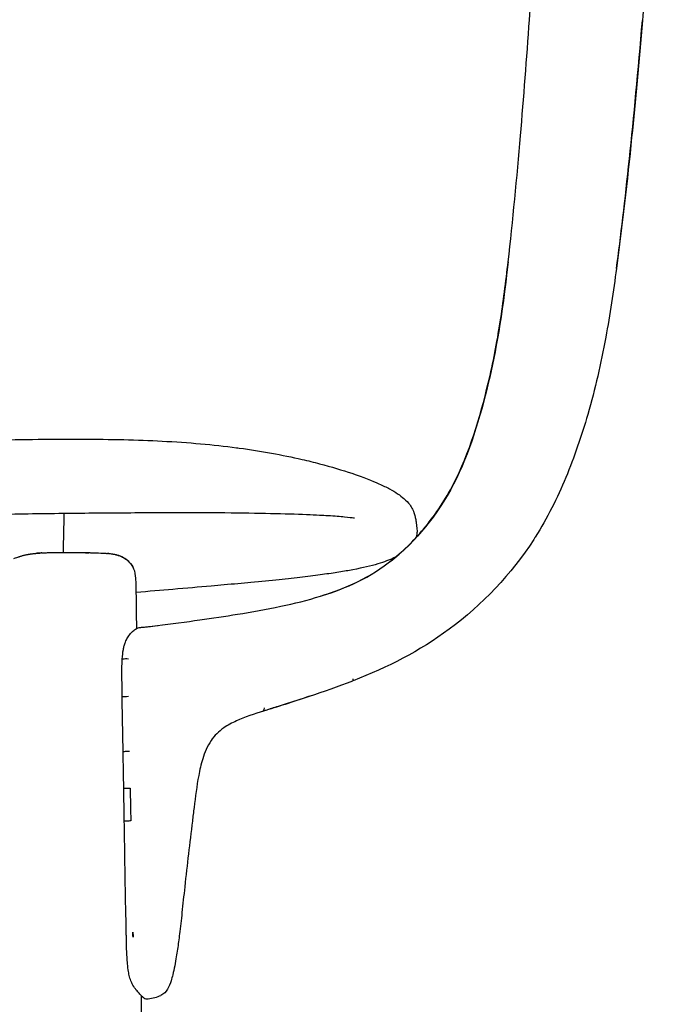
# Model space of a CAD drawing. Header units: millimetres. Extents: x -51070 to 51015663, y -411665 to 5486839.
# Tile 14 of 31: x 51014812 to 51014915, y 5485137 to 5485293. Entities that reach past the tile are written whole.
import ezdxf

# ---------------------------------------------------------------- set-up
doc = ezdxf.new("R2010")
doc.units = ezdxf.units.MM
doc.layers.add('08-01-2026-braccioli-080126', color=7, linetype='Continuous', true_color=0x000000)

msp = doc.modelspace()

# ---------------------------------------------------------------- linework, layer by layer
at = {"layer": '08-01-2026-braccioli-080126', "color": 7}
for points, knots in [([(51014892.88, 5485293.03), (51014893.44, 5485301.33), (51014893.93, 5485309.95), (51014894.79, 5485326.85), (51014895.18, 5485335.73), (51014895.5, 5485344.34)], [0, 0, 0, 0, 25.230645, 25.230645, 51.38675, 51.38675, 51.38675, 51.38675]), ([(51014892.88, 5485293.03), (51014893.44, 5485301.33), (51014893.93, 5485309.95), (51014894.79, 5485326.85), (51014895.18, 5485335.73), (51014895.5, 5485344.34)], [0, 0, 0, 0, 25.230645, 25.230645, 51.38675, 51.38675, 51.38675, 51.38675]), ([(51014914.86, 5485344.43), (51014914.13, 5485335.87), (51014913.45, 5485326.89), (51014912.42, 5485313.52), (51014912.09, 5485309.19), (51014911.42, 5485300.75), (51014911.09, 5485296.61), (51014910.78, 5485292.92)], [0, 0, 0, 0, 23.18665, 23.18665, 36.199964, 36.199964, 51.669681, 51.669681, 51.669681, 51.669681]), ([(51014914.86, 5485344.43), (51014914.13, 5485335.87), (51014913.45, 5485326.89), (51014912.42, 5485313.52), (51014912.09, 5485309.19), (51014911.42, 5485300.75), (51014911.09, 5485296.61), (51014910.78, 5485292.92)], [0, 0, 0, 0, 23.18665, 23.18665, 36.199964, 36.199964, 51.669681, 51.669681, 51.669681, 51.669681]), ([(51014889.52, 5485254.69), (51014890.25, 5485261.07), (51014890.93, 5485268.19), (51014891.99, 5485280.71), (51014892.46, 5485286.92), (51014892.88, 5485293.03)], [0, 0, 0, 0, 19.754069, 19.754069, 38.490735, 38.490735, 38.490735, 38.490735]), ([(51014889.52, 5485254.69), (51014890.25, 5485261.07), (51014890.93, 5485268.19), (51014891.99, 5485280.71), (51014892.46, 5485286.92), (51014892.88, 5485293.03)], [0, 0, 0, 0, 19.754069, 19.754069, 38.490735, 38.490735, 38.490735, 38.490735]), ([(51014910.78, 5485292.92), (51014910.22, 5485286.36), (51014909.65, 5485280.18), (51014908.38, 5485267.66), (51014907.56, 5485260.31), (51014906.66, 5485253.65)], [0, 0, 0, 0, 18.326015, 18.326015, 39.48796, 39.48796, 39.48796, 39.48796]), ([(51014910.78, 5485292.92), (51014910.22, 5485286.36), (51014909.65, 5485280.18), (51014908.38, 5485267.66), (51014907.56, 5485260.31), (51014906.66, 5485253.65)], [0, 0, 0, 0, 18.326015, 18.326015, 39.48796, 39.48796, 39.48796, 39.48796]), ([(51014886.36, 5485235.46), (51014887.17, 5485238.84), (51014887.74, 5485241.78), (51014888.75, 5485248.28), (51014889.16, 5485251.57), (51014889.52, 5485254.69)], [0, 0, 0, 0, 10.240057, 10.240057, 19.508619, 19.508619, 19.508619, 19.508619]), ([(51014886.36, 5485235.46), (51014887.17, 5485238.84), (51014887.74, 5485241.78), (51014888.75, 5485248.28), (51014889.16, 5485251.57), (51014889.52, 5485254.69)], [0, 0, 0, 0, 10.240057, 10.240057, 19.508619, 19.508619, 19.508619, 19.508619]), ([(51014906.66, 5485253.65), (51014906.18, 5485250.04), (51014905.62, 5485246.32), (51014904.2, 5485238.54), (51014903.31, 5485234.65), (51014902.11, 5485230.52)], [0, 0, 0, 0, 10.835308, 10.835308, 23.609409, 23.609409, 23.609409, 23.609409]), ([(51014906.66, 5485253.65), (51014906.18, 5485250.04), (51014905.62, 5485246.32), (51014904.2, 5485238.54), (51014903.31, 5485234.65), (51014902.11, 5485230.52)], [0, 0, 0, 0, 10.835308, 10.835308, 23.609409, 23.609409, 23.609409, 23.609409]), ([(51014902.11, 5485230.52), (51014901.13, 5485227.14), (51014899.99, 5485223.78), (51014897.29, 5485217.28), (51014895.7, 5485214.09), (51014893.82, 5485211.11)], [0, 0, 0, 0, 10.595712, 10.595712, 21.19247, 21.19247, 21.19247, 21.19247]), ([(51014902.11, 5485230.52), (51014901.13, 5485227.14), (51014899.99, 5485223.78), (51014897.29, 5485217.28), (51014895.7, 5485214.09), (51014893.82, 5485211.11)], [0, 0, 0, 0, 10.595712, 10.595712, 21.19247, 21.19247, 21.19247, 21.19247]), ([(51014479.84, 5485226.62), (51014482.1, 5485226.63), (51014484.41, 5485226.62), (51014486.77, 5485226.59), (51014489.18, 5485226.56), (51014491.65, 5485226.52), (51014494.14, 5485226.47), (51014496.76, 5485226.42), (51014499.41, 5485226.35), (51014502.09, 5485226.28), (51014504.93, 5485226.2), (51014507.8, 5485226.12), (51014510.68, 5485226.02), (51014516.99, 5485225.83), (51014523.47, 5485225.6), (51014529.9, 5485225.36), (51014537.03, 5485225.1), (51014544.34, 5485224.83), (51014551.53, 5485224.55), (51014559.35, 5485224.26), (51014567.11, 5485223.96), (51014574.96, 5485223.68), (51014583.17, 5485223.39), (51014591.4, 5485223.12), (51014599.63, 5485222.88), (51014608.1, 5485222.64), (51014616.63, 5485222.44), (51014625.11, 5485222.3), (51014633.7, 5485222.16), (51014642.38, 5485222.07), (51014650.98, 5485222.07), (51014659.57, 5485222.07), (51014668.25, 5485222.16), (51014676.84, 5485222.3), (51014685.32, 5485222.44), (51014693.85, 5485222.64), (51014702.32, 5485222.88), (51014710.55, 5485223.12), (51014718.78, 5485223.39), (51014727, 5485223.68), (51014734.84, 5485223.96), (51014742.6, 5485224.26), (51014750.42, 5485224.55), (51014757.61, 5485224.83), (51014764.92, 5485225.1), (51014772.05, 5485225.36), (51014778.49, 5485225.6), (51014784.96, 5485225.83), (51014791.27, 5485226.02), (51014794.16, 5485226.12), (51014797.03, 5485226.2), (51014799.86, 5485226.28), (51014802.54, 5485226.35), (51014805.19, 5485226.42), (51014807.81, 5485226.47), (51014810.31, 5485226.52), (51014812.77, 5485226.56), (51014815.19, 5485226.59), (51014817.54, 5485226.62), (51014819.85, 5485226.63), (51014822.11, 5485226.62)], [0, 0, 0, 0, 7.888592, 7.888592, 7.888592, 15.98224, 15.98224, 15.98224, 24.456216, 24.456216, 24.456216, 33.431632, 33.431632, 33.431632, 53.102486, 53.102486, 53.102486, 74.954028, 74.954028, 74.954028, 98.494199, 98.494199, 98.494199, 123.227422, 123.227422, 123.227422, 148.725035, 148.725035, 148.725035, 174.595656, 174.595656, 174.595656, 200.466276, 200.466276, 200.466276, 225.963889, 225.963889, 225.963889, 250.697113, 250.697113, 250.697113, 274.237284, 274.237284, 274.237284, 296.088826, 296.088826, 296.088826, 315.75968, 315.75968, 315.75968, 324.735096, 324.735096, 324.735096, 333.209072, 333.209072, 333.209072, 341.302719, 341.302719, 341.302719, 349.191312, 349.191312, 349.191312, 349.191312]), ([(51014479.84, 5485226.62), (51014482.1, 5485226.63), (51014484.41, 5485226.62), (51014486.77, 5485226.59), (51014489.18, 5485226.56), (51014491.65, 5485226.52), (51014494.14, 5485226.47), (51014496.76, 5485226.42), (51014499.41, 5485226.35), (51014502.09, 5485226.28), (51014504.93, 5485226.2), (51014507.8, 5485226.12), (51014510.68, 5485226.02), (51014516.99, 5485225.83), (51014523.47, 5485225.6), (51014529.9, 5485225.36), (51014537.03, 5485225.1), (51014544.34, 5485224.83), (51014551.53, 5485224.55), (51014559.35, 5485224.26), (51014567.11, 5485223.96), (51014574.96, 5485223.68), (51014583.17, 5485223.39), (51014591.4, 5485223.12), (51014599.63, 5485222.88), (51014608.1, 5485222.64), (51014616.63, 5485222.44), (51014625.11, 5485222.3), (51014633.7, 5485222.16), (51014642.38, 5485222.07), (51014650.98, 5485222.07), (51014659.57, 5485222.07), (51014668.25, 5485222.16), (51014676.84, 5485222.3), (51014685.32, 5485222.44), (51014693.85, 5485222.64), (51014702.32, 5485222.88), (51014710.55, 5485223.12), (51014718.78, 5485223.39), (51014727, 5485223.68), (51014734.84, 5485223.96), (51014742.6, 5485224.26), (51014750.42, 5485224.55), (51014757.61, 5485224.83), (51014764.92, 5485225.1), (51014772.05, 5485225.36), (51014778.49, 5485225.6), (51014784.96, 5485225.83), (51014791.27, 5485226.02), (51014794.16, 5485226.12), (51014797.03, 5485226.2), (51014799.86, 5485226.28), (51014802.54, 5485226.35), (51014805.19, 5485226.42), (51014807.81, 5485226.47), (51014810.31, 5485226.52), (51014812.77, 5485226.56), (51014815.19, 5485226.59), (51014817.54, 5485226.62), (51014819.85, 5485226.63), (51014822.11, 5485226.62)], [0, 0, 0, 0, 7.888592, 7.888592, 7.888592, 15.98224, 15.98224, 15.98224, 24.456216, 24.456216, 24.456216, 33.431632, 33.431632, 33.431632, 53.102486, 53.102486, 53.102486, 74.954028, 74.954028, 74.954028, 98.494199, 98.494199, 98.494199, 123.227422, 123.227422, 123.227422, 148.725035, 148.725035, 148.725035, 174.595656, 174.595656, 174.595656, 200.466276, 200.466276, 200.466276, 225.963889, 225.963889, 225.963889, 250.697113, 250.697113, 250.697113, 274.237284, 274.237284, 274.237284, 296.088826, 296.088826, 296.088826, 315.75968, 315.75968, 315.75968, 324.735096, 324.735096, 324.735096, 333.209072, 333.209072, 333.209072, 341.302719, 341.302719, 341.302719, 349.191312, 349.191312, 349.191312, 349.191312]), ([(51014822.11, 5485226.62), (51014824.37, 5485226.61), (51014826.53, 5485226.58), (51014828.6, 5485226.53), (51014828.64, 5485226.53), (51014828.67, 5485226.53), (51014828.7, 5485226.53), (51014830.79, 5485226.48), (51014832.81, 5485226.4), (51014834.76, 5485226.3), (51014836.86, 5485226.19), (51014838.89, 5485226.05), (51014840.84, 5485225.88), (51014842.81, 5485225.71), (51014844.71, 5485225.5), (51014846.55, 5485225.26), (51014846.7, 5485225.24), (51014846.84, 5485225.22), (51014846.98, 5485225.2), (51014850.5, 5485224.73), (51014853.75, 5485224.13), (51014856.91, 5485223.4), (51014857.86, 5485223.18), (51014858.79, 5485222.96), (51014859.68, 5485222.72), (51014861.58, 5485222.22), (51014863.29, 5485221.71), (51014864.77, 5485221.21), (51014866.64, 5485220.59), (51014868.02, 5485220.03), (51014869.07, 5485219.56), (51014869.71, 5485219.27), (51014870.27, 5485219), (51014870.76, 5485218.73), (51014871.7, 5485218.22), (51014872.45, 5485217.72), (51014873.04, 5485217.2), (51014873.39, 5485216.89), (51014873.69, 5485216.58), (51014873.94, 5485216.24), (51014874.11, 5485216.01), (51014874.27, 5485215.76), (51014874.43, 5485215.44), (51014874.46, 5485215.37), (51014874.51, 5485215.24), (51014874.53, 5485215.19), (51014874.57, 5485215.1), (51014874.59, 5485215.04), (51014874.64, 5485214.89), (51014874.67, 5485214.8), (51014874.73, 5485214.6), (51014874.77, 5485214.45), (51014874.81, 5485214.28), (51014874.81, 5485214.26), (51014874.82, 5485214.23), (51014874.82, 5485214.2), (51014874.87, 5485213.99), (51014874.91, 5485213.76), (51014874.99, 5485213.24), (51014875.03, 5485212.92), (51014875.06, 5485212.56), (51014875.08, 5485212.43), (51014875.09, 5485212.29), (51014875.1, 5485212.13)], [2.18513, 2.18513, 2.18513, 2.18513, 10.056863, 10.056863, 10.056863, 10.180793, 10.180793, 10.180793, 18.151487, 18.151487, 18.151487, 26.767975, 26.767975, 26.767975, 35.456937, 35.456937, 35.456937, 36.141393, 36.141393, 36.141393, 52.751306, 52.751306, 52.751306, 57.787166, 57.787166, 57.787166, 68.481665, 68.481665, 68.481665, 81.844957, 81.844957, 81.844957, 90.03745, 90.03745, 90.03745, 105.883, 105.883, 105.883, 115.483232, 115.483232, 115.483232, 123.746963, 123.746963, 125.570421, 125.570421, 126.59863, 126.59863, 127.587236, 127.587236, 128.785024, 128.785024, 130.040145, 130.040145, 130.040145, 130.313862, 130.313862, 130.313862, 132.360863, 132.360863, 134.539933, 134.539933, 134.539933, 135.321237, 135.321237, 135.321237, 135.321237]), ([(51014822.11, 5485226.62), (51014824.37, 5485226.61), (51014826.53, 5485226.58), (51014828.6, 5485226.53), (51014828.64, 5485226.53), (51014828.67, 5485226.53), (51014828.7, 5485226.53), (51014830.79, 5485226.48), (51014832.81, 5485226.4), (51014834.76, 5485226.3), (51014836.86, 5485226.19), (51014838.89, 5485226.05), (51014840.84, 5485225.88), (51014842.81, 5485225.71), (51014844.71, 5485225.5), (51014846.55, 5485225.26), (51014846.7, 5485225.24), (51014846.84, 5485225.22), (51014846.98, 5485225.2), (51014850.5, 5485224.73), (51014853.75, 5485224.13), (51014856.91, 5485223.4), (51014857.86, 5485223.18), (51014858.79, 5485222.96), (51014859.68, 5485222.72), (51014861.58, 5485222.22), (51014863.29, 5485221.71), (51014864.77, 5485221.21), (51014866.64, 5485220.59), (51014868.02, 5485220.03), (51014869.07, 5485219.56), (51014869.71, 5485219.27), (51014870.27, 5485219), (51014870.76, 5485218.73), (51014871.7, 5485218.22), (51014872.45, 5485217.72), (51014873.04, 5485217.2), (51014873.39, 5485216.89), (51014873.69, 5485216.58), (51014873.94, 5485216.24), (51014874.11, 5485216.01), (51014874.27, 5485215.76), (51014874.43, 5485215.44), (51014874.46, 5485215.37), (51014874.51, 5485215.24), (51014874.53, 5485215.19), (51014874.57, 5485215.1), (51014874.59, 5485215.04), (51014874.64, 5485214.89), (51014874.67, 5485214.8), (51014874.73, 5485214.6), (51014874.77, 5485214.45), (51014874.81, 5485214.28), (51014874.81, 5485214.26), (51014874.82, 5485214.23), (51014874.82, 5485214.2), (51014874.87, 5485213.99), (51014874.91, 5485213.76), (51014874.99, 5485213.24), (51014875.03, 5485212.92), (51014875.06, 5485212.56), (51014875.08, 5485212.43), (51014875.09, 5485212.29), (51014875.1, 5485212.13)], [2.18513, 2.18513, 2.18513, 2.18513, 10.056863, 10.056863, 10.056863, 10.180793, 10.180793, 10.180793, 18.151487, 18.151487, 18.151487, 26.767975, 26.767975, 26.767975, 35.456937, 35.456937, 35.456937, 36.141393, 36.141393, 36.141393, 52.751306, 52.751306, 52.751306, 57.787166, 57.787166, 57.787166, 68.481665, 68.481665, 68.481665, 81.844957, 81.844957, 81.844957, 90.03745, 90.03745, 90.03745, 105.883, 105.883, 105.883, 115.483232, 115.483232, 115.483232, 123.746963, 123.746963, 125.570421, 125.570421, 126.59863, 126.59863, 127.587236, 127.587236, 128.785024, 128.785024, 130.040145, 130.040145, 130.040145, 130.313862, 130.313862, 130.313862, 132.360863, 132.360863, 134.539933, 134.539933, 134.539933, 135.321237, 135.321237, 135.321237, 135.321237]), ([(51014871.21, 5485207.52), (51014873.12, 5485209.05), (51014874.88, 5485210.83), (51014878.12, 5485214.81), (51014879.61, 5485217.09), (51014880.85, 5485219.47)], [0, 0, 0, 0, 7.381428, 7.381428, 15.500961, 15.500961, 15.500961, 15.500961]), ([(51014871.21, 5485207.52), (51014873.12, 5485209.05), (51014874.88, 5485210.83), (51014878.12, 5485214.81), (51014879.61, 5485217.09), (51014880.85, 5485219.47)], [0, 0, 0, 0, 7.381428, 7.381428, 15.500961, 15.500961, 15.500961, 15.500961]), ([(51014844.7, 5485214.92), (51014843.29, 5485214.93), (51014841.82, 5485214.94), (51014840.29, 5485214.94), (51014838.75, 5485214.95), (51014837.16, 5485214.95), (51014835.52, 5485214.94), (51014833.88, 5485214.94), (51014832.2, 5485214.93), (51014830.48, 5485214.92), (51014828.76, 5485214.91), (51014827, 5485214.9), (51014825.22, 5485214.88), (51014823.44, 5485214.87), (51014821.63, 5485214.85), (51014819.8, 5485214.83), (51014817.97, 5485214.81), (51014816.12, 5485214.78), (51014814.26, 5485214.76), (51014812.39, 5485214.73), (51014810.51, 5485214.7), (51014808.62, 5485214.67), (51014806.74, 5485214.64), (51014804.84, 5485214.61), (51014802.93, 5485214.58), (51014799.12, 5485214.51), (51014795.28, 5485214.44), (51014791.41, 5485214.36), (51014787.56, 5485214.28), (51014783.68, 5485214.19), (51014779.79, 5485214.1), (51014775.91, 5485214.01), (51014772.01, 5485213.92), (51014768.1, 5485213.82), (51014764.2, 5485213.72), (51014760.29, 5485213.61), (51014756.37, 5485213.5), (51014756.35, 5485213.5), (51014756.32, 5485213.5), (51014756.29, 5485213.5), (51014751.92, 5485213.38), (51014747.55, 5485213.25), (51014743.17, 5485213.12), (51014738.8, 5485212.99), (51014734.42, 5485212.86), (51014730.03, 5485212.73), (51014725.65, 5485212.6), (51014721.26, 5485212.47), (51014716.87, 5485212.34), (51014712.49, 5485212.22), (51014708.1, 5485212.1), (51014703.7, 5485211.98), (51014699.31, 5485211.87), (51014694.92, 5485211.76), (51014690.53, 5485211.67), (51014686.13, 5485211.57), (51014681.74, 5485211.49), (51014677.34, 5485211.42), (51014672.95, 5485211.35), (51014668.56, 5485211.3), (51014664.16, 5485211.26), (51014659.77, 5485211.22), (51014655.37, 5485211.2), (51014650.98, 5485211.2), (51014646.58, 5485211.2), (51014642.19, 5485211.22), (51014637.79, 5485211.26), (51014633.4, 5485211.3), (51014629, 5485211.35), (51014624.61, 5485211.42), (51014620.22, 5485211.49), (51014615.82, 5485211.57), (51014611.43, 5485211.67), (51014607.04, 5485211.76), (51014602.64, 5485211.87), (51014598.25, 5485211.98), (51014593.86, 5485212.1), (51014589.47, 5485212.22), (51014585.08, 5485212.34), (51014580.69, 5485212.47), (51014576.3, 5485212.6), (51014571.92, 5485212.73), (51014567.54, 5485212.86), (51014563.16, 5485212.99), (51014558.78, 5485213.12), (51014554.4, 5485213.25), (51014550.03, 5485213.38), (51014545.66, 5485213.5), (51014545.63, 5485213.5), (51014545.61, 5485213.5), (51014545.58, 5485213.5), (51014543.62, 5485213.56), (51014541.66, 5485213.61), (51014539.71, 5485213.66), (51014537.75, 5485213.72), (51014535.79, 5485213.77), (51014533.84, 5485213.82), (51014531.88, 5485213.87), (51014529.93, 5485213.92), (51014527.98, 5485213.96), (51014526.03, 5485214.01), (51014524.08, 5485214.06), (51014522.14, 5485214.1), (51014520.19, 5485214.15), (51014518.25, 5485214.19), (51014516.31, 5485214.24), (51014514.37, 5485214.28), (51014512.43, 5485214.32), (51014510.5, 5485214.36), (51014508.57, 5485214.4), (51014506.64, 5485214.44), (51014504.72, 5485214.47), (51014502.8, 5485214.51), (51014500.88, 5485214.55), (51014498.97, 5485214.58), (51014497.07, 5485214.61), (51014495.17, 5485214.65), (51014493.28, 5485214.67), (51014491.39, 5485214.7), (51014489.52, 5485214.73), (51014487.66, 5485214.76), (51014485.8, 5485214.78), (51014483.96, 5485214.81), (51014482.13, 5485214.83), (51014480.31, 5485214.85), (51014478.51, 5485214.87), (51014476.73, 5485214.88), (51014473.18, 5485214.92), (51014469.72, 5485214.94), (51014466.45, 5485214.94), (51014463.17, 5485214.95), (51014460.07, 5485214.94), (51014457.25, 5485214.92)], [0, 0, 0, 0, 5.905778, 5.905778, 5.905778, 11.819187, 11.819187, 11.819187, 17.742799, 17.742799, 17.742799, 23.673796, 23.673796, 23.673796, 29.607777, 29.607777, 29.607777, 35.540535, 35.540535, 35.540535, 41.468859, 41.468859, 41.468859, 47.390984, 47.390984, 47.390984, 59.216554, 59.216554, 59.216554, 71.023246, 71.023246, 71.023246, 82.827082, 82.827082, 82.827082, 94.633305, 94.633305, 94.633305, 94.714949, 94.714949, 94.714949, 107.889572, 107.889572, 107.889572, 121.067009, 121.067009, 121.067009, 134.249248, 134.249248, 134.249248, 147.434724, 147.434724, 147.434724, 160.620999, 160.620999, 160.620999, 173.806628, 173.806628, 173.806628, 186.991473, 186.991473, 186.991473, 200.176412, 200.176412, 200.176412, 213.360933, 213.360933, 213.360933, 226.545227, 226.545227, 226.545227, 239.730177, 239.730177, 239.730177, 252.915899, 252.915899, 252.915899, 266.101547, 266.101547, 266.101547, 279.284991, 279.284991, 279.284991, 292.463805, 292.463805, 292.463805, 305.637893, 305.637893, 305.637893, 305.719536, 305.719536, 305.719536, 311.626834, 311.626834, 311.626834, 317.535047, 317.535047, 317.535047, 323.443012, 323.443012, 323.443012, 329.350422, 329.350422, 329.350422, 335.259428, 335.259428, 335.259428, 341.172367, 341.172367, 341.172367, 347.089713, 347.089713, 347.089713, 353.009946, 353.009946, 353.009946, 358.930482, 358.930482, 358.930482, 364.848466, 364.848466, 364.848466, 370.762918, 370.762918, 370.762918, 376.674929, 376.674929, 376.674929, 388.517077, 388.517077, 388.517077, 400.37045, 400.37045, 400.37045, 400.37045]), ([(51014859.69, 5485214.54), (51014859.04, 5485214.58), (51014858.36, 5485214.61), (51014857.64, 5485214.64), (51014855.97, 5485214.71), (51014854.08, 5485214.77), (51014851.93, 5485214.81), (51014849.78, 5485214.86), (51014847.37, 5485214.9), (51014844.71, 5485214.92)], [0, 0, 0, 0, 4.825315, 4.825315, 4.825315, 16.021358, 16.021358, 16.021358, 27.213892, 27.213892, 27.213892, 27.213892]), ([(51014865.21, 5485214.08), (51014865.21, 5485214.08), (51014865.16, 5485214.09), (51014864.84, 5485214.14), (51014864.34, 5485214.2), (51014863.64, 5485214.27), (51014862.96, 5485214.33), (51014862.08, 5485214.4), (51014861.01, 5485214.47), (51014860.59, 5485214.49), (51014860.15, 5485214.52), (51014859.68, 5485214.54)], [76.411087, 76.411087, 76.411087, 76.411087, 80.708021, 80.708021, 92.136918, 92.136918, 92.136918, 103.263374, 103.263374, 103.263374, 107.433945, 107.433945, 107.433945, 107.433945]), ([(51014875.1, 5485212.13), (51014875.11, 5485212), (51014875.11, 5485211.87), (51014875.08, 5485211.61), (51014875.05, 5485211.48), (51014875.02, 5485211.37), (51014874.98, 5485211.22), (51014874.93, 5485211.08), (51014874.87, 5485210.95), (51014874.86, 5485210.92), (51014874.85, 5485210.89), (51014874.83, 5485210.86)], [0.037173, 0.037173, 0.037173, 0.037173, 5.650797, 5.650797, 12.297353, 12.297353, 12.297353, 20.039225, 20.039225, 20.039225, 21.687799, 21.687799, 21.687799, 21.687799]), ([(51014875.1, 5485212.13), (51014875.11, 5485212), (51014875.11, 5485211.87), (51014875.08, 5485211.61), (51014875.05, 5485211.48), (51014875.02, 5485211.37), (51014874.98, 5485211.22), (51014874.93, 5485211.08), (51014874.87, 5485210.95), (51014874.86, 5485210.92), (51014874.85, 5485210.89), (51014874.83, 5485210.86)], [0.037173, 0.037173, 0.037173, 0.037173, 5.650797, 5.650797, 12.297353, 12.297353, 12.297353, 20.039225, 20.039225, 20.039225, 21.687799, 21.687799, 21.687799, 21.687799]), ([(51014813.82, 5485208.4), (51014813.83, 5485208.4), (51014813.85, 5485208.41), (51014813.9, 5485208.41), (51014813.94, 5485208.42), (51014813.99, 5485208.43), (51014814.06, 5485208.44), (51014814.09, 5485208.44), (51014814.12, 5485208.45), (51014814.15, 5485208.45), (51014814.19, 5485208.46), (51014814.23, 5485208.46), (51014814.27, 5485208.47), (51014814.35, 5485208.48), (51014814.44, 5485208.49), (51014814.52, 5485208.49), (51014814.69, 5485208.51), (51014814.89, 5485208.53), (51014815.08, 5485208.55), (51014815.19, 5485208.56), (51014815.31, 5485208.56), (51014815.43, 5485208.57)], [0, 0, 0, 0, 0.447502, 0.447502, 0.447502, 0.900096, 0.900096, 0.900096, 1.10113, 1.10113, 1.10113, 1.352861, 1.352861, 1.352861, 1.806506, 1.806506, 1.806506, 2.729289, 2.729289, 2.729289, 3.265173, 3.265173, 3.265173, 3.265173]), ([(51014815.73, 5485208.59), (51014815.75, 5485208.59), (51014815.77, 5485208.59), (51014815.78, 5485208.6), (51014815.79, 5485208.6), (51014815.8, 5485208.6), (51014815.81, 5485208.6), (51014815.82, 5485208.6), (51014815.83, 5485208.6), (51014815.84, 5485208.6), (51014815.86, 5485208.6), (51014815.87, 5485208.6), (51014815.89, 5485208.6), (51014815.89, 5485208.6), (51014815.9, 5485208.6), (51014815.9, 5485208.6), (51014815.92, 5485208.6), (51014815.94, 5485208.6), (51014815.96, 5485208.61), (51014815.97, 5485208.61), (51014815.97, 5485208.61), (51014815.97, 5485208.61), (51014815.99, 5485208.61), (51014816.01, 5485208.61), (51014816.03, 5485208.61), (51014816.03, 5485208.61), (51014816.04, 5485208.61), (51014816.05, 5485208.61), (51014816.06, 5485208.61), (51014816.08, 5485208.61), (51014816.09, 5485208.61), (51014816.1, 5485208.61), (51014816.11, 5485208.61), (51014816.12, 5485208.61), (51014816.13, 5485208.61), (51014816.14, 5485208.61), (51014816.16, 5485208.62), (51014816.17, 5485208.62), (51014816.19, 5485208.62), (51014816.2, 5485208.62), (51014816.21, 5485208.62), (51014816.21, 5485208.62), (51014816.22, 5485208.62), (51014816.24, 5485208.62), (51014816.26, 5485208.62), (51014816.28, 5485208.62), (51014816.28, 5485208.62), (51014816.28, 5485208.62), (51014816.29, 5485208.62), (51014816.31, 5485208.62), (51014816.33, 5485208.62), (51014816.35, 5485208.63), (51014816.38, 5485208.63), (51014816.4, 5485208.63), (51014816.45, 5485208.63), (51014816.47, 5485208.63), (51014816.5, 5485208.63), (51014816.5, 5485208.63), (51014816.5, 5485208.63), (51014816.7, 5485208.64), (51014816.9, 5485208.65), (51014817.12, 5485208.66), (51014817.27, 5485208.66), (51014817.41, 5485208.66), (51014817.57, 5485208.67), (51014817.62, 5485208.67), (51014817.67, 5485208.67), (51014817.72, 5485208.67), (51014817.9, 5485208.68), (51014818.07, 5485208.68), (51014818.25, 5485208.68), (51014818.34, 5485208.68), (51014818.43, 5485208.68), (51014818.52, 5485208.68), (51014818.74, 5485208.68), (51014818.97, 5485208.68), (51014819.19, 5485208.68), (51014819.48, 5485208.68), (51014819.79, 5485208.68), (51014820.08, 5485208.68)], [0, 0, 0, 0, 1, 1, 1, 2, 2, 2, 3, 3, 3, 4, 4, 4, 5, 5, 5, 6, 6, 6, 7, 7, 7, 8, 8, 8, 9, 9, 9, 10, 10, 10, 11, 11, 11, 12, 12, 12, 13, 13, 13, 14, 14, 14, 15, 15, 15, 16, 16, 16, 17, 17, 17, 17.085997, 17.085997, 17.184794, 17.184794, 17.191129, 17.191129, 17.191129, 17.949203, 17.949203, 17.949203, 18.452019, 18.452019, 18.452019, 18.623044, 18.623044, 18.623044, 19.176934, 19.176934, 19.176934, 19.462659, 19.462659, 19.462659, 20.143678, 20.143678, 20.143678, 21.033834, 21.033834, 21.033834, 21.033834]), ([(51014820.08, 5485208.68), (51014820.64, 5485208.68), (51014821.18, 5485208.67), (51014821.73, 5485208.66), (51014822.29, 5485208.66), (51014822.81, 5485208.65), (51014823.32, 5485208.64)], [0, 0, 0, 0, 1.664829, 1.664829, 1.664829, 3.361147, 3.361147, 3.361147, 3.361147]), ([(51014823.56, 5485208.62), (51014824.08, 5485208.61), (51014824.88, 5485208.59), (51014825.63, 5485208.55), (51014825.98, 5485208.52), (51014826.1, 5485208.51), (51014826.14, 5485208.51)], [0, 0, 0, 0, 1.595021, 2.392531, 2.791287, 3.190042, 3.190042, 3.190042, 3.190042]), ([(51014811.3, 5485207.71), (51014811.38, 5485207.74), (51014811.5, 5485207.78), (51014811.6, 5485207.81), (51014811.71, 5485207.85), (51014811.83, 5485207.89), (51014811.96, 5485207.94), (51014812.02, 5485207.96), (51014812.09, 5485207.98), (51014812.16, 5485208), (51014812.17, 5485208.01), (51014812.18, 5485208.01), (51014812.19, 5485208.01), (51014812.24, 5485208.03), (51014812.3, 5485208.05), (51014812.36, 5485208.07), (51014812.42, 5485208.09), (51014812.49, 5485208.11), (51014812.57, 5485208.14), (51014812.63, 5485208.15), (51014812.7, 5485208.17), (51014812.78, 5485208.2)], [0, 0, 0, 0, 2.471706, 2.471706, 2.471706, 4.87694, 4.87694, 4.87694, 5.991001, 5.991001, 5.991001, 6.162415, 6.162415, 6.162415, 6.99864, 6.99864, 6.99864, 7.872814, 7.872814, 7.872814, 8.605635, 8.605635, 8.605635, 8.605635]), ([(51014812.78, 5485208.2), (51014812.84, 5485208.21), (51014812.91, 5485208.23), (51014812.99, 5485208.25), (51014813.05, 5485208.26), (51014813.12, 5485208.28), (51014813.19, 5485208.29), (51014813.26, 5485208.31), (51014813.32, 5485208.32), (51014813.39, 5485208.33), (51014813.45, 5485208.34), (51014813.51, 5485208.35), (51014813.57, 5485208.36), (51014813.57, 5485208.36), (51014813.57, 5485208.36), (51014813.58, 5485208.36), (51014813.64, 5485208.37), (51014813.68, 5485208.38), (51014813.72, 5485208.39), (51014813.74, 5485208.39), (51014813.75, 5485208.39), (51014813.77, 5485208.39), (51014813.77, 5485208.39), (51014813.78, 5485208.4), (51014813.79, 5485208.4), (51014813.8, 5485208.4), (51014813.81, 5485208.4), (51014813.82, 5485208.4)], [0, 0, 0, 0, 0.605513, 0.605513, 0.605513, 1.124265, 1.124265, 1.124265, 1.605347, 1.605347, 1.605347, 2.102425, 2.102425, 2.102425, 2.120062, 2.120062, 2.120062, 2.661728, 2.661728, 2.661728, 2.967284, 2.967284, 2.967284, 3.128279, 3.128279, 3.128279, 3.574126, 3.574126, 3.574126, 3.574126]), ([(51014826.27, 5485208.51), (51014826.26, 5485208.51), (51014826.23, 5485208.51), (51014826.19, 5485208.51), (51014826.15, 5485208.51), (51014826.14, 5485208.51)], [1.859455, 1.859455, 1.859455, 1.859455, 2.053241, 2.475967, 2.898694, 2.898694, 2.898694, 2.898694]), ([(51014826.35, 5485208.46), (51014826.38, 5485208.47), (51014826.36, 5485208.5), (51014826.29, 5485208.51), (51014826.27, 5485208.51)], [0, 0, 0, 0, 1.449347, 1.859455, 1.859455, 1.859455, 1.859455]), ([(51014826.27, 5485208.51), (51014826.47, 5485208.49), (51014826.65, 5485208.47), (51014826.84, 5485208.44), (51014826.87, 5485208.43), (51014826.9, 5485208.43), (51014826.95, 5485208.42), (51014826.97, 5485208.42), (51014827.02, 5485208.41), (51014827.04, 5485208.4), (51014827.06, 5485208.4), (51014827.23, 5485208.37), (51014827.41, 5485208.33), (51014827.6, 5485208.28), (51014827.74, 5485208.24), (51014827.9, 5485208.19), (51014828.26, 5485208.06), (51014828.44, 5485207.97), (51014828.64, 5485207.85)], [0, 0, 0, 0, 0.777149, 0.777149, 0.777149, 0.901836, 0.901836, 1.000541, 1.000541, 1.08865, 1.08865, 1.08865, 1.842557, 1.842557, 1.842557, 2.437407, 2.437407, 3.125488, 3.125488, 3.125488, 3.125488]), ([(51014828.65, 5485207.84), (51014828.33, 5485208.02), (51014827.88, 5485208.21), (51014827.11, 5485208.37), (51014826.65, 5485208.43), (51014826.35, 5485208.46)], [-2.427195, -2.427195, -2.427195, -2.427195, -1.220892, -0.712187, 0, 0, 0, 0]), ([(51014828.64, 5485207.85), (51014828.98, 5485207.66), (51014829.3, 5485207.42), (51014829.57, 5485207.14), (51014829.87, 5485206.84), (51014830.11, 5485206.49), (51014830.27, 5485206.09)], [0.022219, 0.022219, 0.022219, 0.022219, 1.229229, 1.229229, 1.229229, 2.505257, 2.505257, 2.505257, 2.505257]), ([(51014871.86, 5485208.02), (51014871.83, 5485208), (51014871.8, 5485207.99), (51014871.77, 5485207.97), (51014871.71, 5485207.94), (51014871.66, 5485207.91), (51014871.55, 5485207.86), (51014871.49, 5485207.83), (51014871.44, 5485207.8), (51014870.76, 5485207.48), (51014869.93, 5485207.16), (51014868.88, 5485206.85), (51014867.84, 5485206.54), (51014866.57, 5485206.23), (51014864.95, 5485205.93), (51014864.95, 5485205.92), (51014864.94, 5485205.92), (51014864.93, 5485205.92), (51014864.26, 5485205.8), (51014863.54, 5485205.67), (51014862.74, 5485205.55), (51014861.95, 5485205.42), (51014861.08, 5485205.29), (51014860.13, 5485205.16), (51014859.17, 5485205.04), (51014858.14, 5485204.91), (51014857, 5485204.77), (51014855.86, 5485204.64), (51014854.62, 5485204.5), (51014853.27, 5485204.36), (51014851.9, 5485204.22), (51014850.43, 5485204.07), (51014848.81, 5485203.91), (51014847.49, 5485203.79), (51014846.08, 5485203.66), (51014844.57, 5485203.52)], [88.873242, 88.873242, 88.873242, 88.873242, 90.110007, 90.110007, 90.110007, 92.234949, 92.234949, 94.39158, 94.39158, 94.39158, 119.465246, 119.465246, 119.465246, 144.535754, 144.535754, 144.535754, 144.657077, 144.657077, 144.657077, 154.985078, 154.985078, 154.985078, 165.31485, 165.31485, 165.31485, 175.641965, 175.641965, 175.641965, 185.977031, 185.977031, 185.977031, 196.338938, 196.338938, 196.338938, 204.799968, 204.799968, 204.799968, 204.799968]), ([(51014859.84, 5485201.75), (51014861.85, 5485202.37), (51014863.79, 5485203.09), (51014867.67, 5485204.99), (51014869.49, 5485206.14), (51014871.21, 5485207.52)], [0, 0, 0, 0, 6.309995, 6.309995, 12.905003, 12.905003, 12.905003, 12.905003]), ([(51014859.84, 5485201.75), (51014861.85, 5485202.37), (51014863.79, 5485203.09), (51014867.67, 5485204.99), (51014869.49, 5485206.14), (51014871.21, 5485207.52)], [0, 0, 0, 0, 6.309995, 6.309995, 12.905003, 12.905003, 12.905003, 12.905003]), ([(51014830.27, 5485206.09), (51014830.46, 5485205.63), (51014830.53, 5485205.1), (51014830.56, 5485204.6), (51014830.62, 5485203.93), (51014830.63, 5485202.91), (51014830.64, 5485202.22)], [0, 0, 0, 0, 1.534852, 1.534852, 1.534852, 3.922179, 3.922179, 3.922179, 3.922179]), ([(51014844.57, 5485203.52), (51014843.92, 5485203.46), (51014843.24, 5485203.4), (51014842.52, 5485203.34), (51014840.61, 5485203.17), (51014838.61, 5485203), (51014836.47, 5485202.82), (51014834.61, 5485202.66), (51014832.67, 5485202.5), (51014830.63, 5485202.33)], [13.275422, 13.275422, 13.275422, 13.275422, 16.756636, 16.756636, 16.756636, 26.3155, 26.3155, 26.3155, 34.595236, 34.595236, 34.595236, 34.595236]), ([(51014844.57, 5485203.52), (51014843.92, 5485203.46), (51014843.24, 5485203.4), (51014842.52, 5485203.34), (51014840.61, 5485203.17), (51014838.61, 5485203), (51014836.47, 5485202.82), (51014834.61, 5485202.66), (51014832.67, 5485202.5), (51014830.63, 5485202.33)], [13.275422, 13.275422, 13.275422, 13.275422, 16.756636, 16.756636, 16.756636, 26.3155, 26.3155, 26.3155, 34.595236, 34.595236, 34.595236, 34.595236]), ([(51014830.64, 5485202.22), (51014830.65, 5485200.98), (51014830.67, 5485199.78), (51014830.68, 5485198.62), (51014830.69, 5485197.94), (51014830.7, 5485197.27), (51014830.71, 5485196.6)], [0, 0, 0, 0, 3.605089, 3.605089, 3.605089, 5.610084, 5.610084, 5.610084, 5.610084]), ([(51014830.64, 5485202.22), (51014830.65, 5485200.98), (51014830.67, 5485199.78), (51014830.68, 5485198.62), (51014830.69, 5485197.94), (51014830.7, 5485197.27), (51014830.71, 5485196.6)], [0, 0, 0, 0, 3.605089, 3.605089, 3.605089, 5.610084, 5.610084, 5.610084, 5.610084]), ([(51014846.7, 5485198.89), (51014848.97, 5485199.25), (51014851.28, 5485199.66), (51014855.65, 5485200.59), (51014857.77, 5485201.11), (51014859.84, 5485201.75)], [0, 0, 0, 0, 6.971958, 6.971958, 13.528946, 13.528946, 13.528946, 13.528946]), ([(51014846.7, 5485198.89), (51014848.97, 5485199.25), (51014851.28, 5485199.66), (51014855.65, 5485200.59), (51014857.77, 5485201.11), (51014859.84, 5485201.75)], [0, 0, 0, 0, 6.971958, 6.971958, 13.528946, 13.528946, 13.528946, 13.528946]), ([(51014834.03, 5485197.09), (51014836.22, 5485197.36), (51014838.56, 5485197.68), (51014842.7, 5485198.26), (51014844.74, 5485198.57), (51014846.7, 5485198.89)], [0, 0, 0, 0, 6.780384, 6.780384, 12.827975, 12.827975, 12.827975, 12.827975]), ([(51014834.03, 5485197.09), (51014836.22, 5485197.36), (51014838.56, 5485197.68), (51014842.7, 5485198.26), (51014844.74, 5485198.57), (51014846.7, 5485198.89)], [0, 0, 0, 0, 6.780384, 6.780384, 12.827975, 12.827975, 12.827975, 12.827975]), ([(51014830.09, 5485196.15), (51014830.11, 5485196.17), (51014830.13, 5485196.18), (51014830.15, 5485196.2), (51014830.32, 5485196.36), (51014830.5, 5485196.49), (51014830.78, 5485196.64), (51014830.88, 5485196.68), (51014831.09, 5485196.75), (51014831.2, 5485196.78), (51014831.32, 5485196.79)], [0, 0, 0, 0, 0.135518, 0.135518, 0.135518, 1.250365, 1.250365, 1.781044, 1.781044, 2.331238, 2.331238, 2.331238, 2.331238]), ([(51014831.32, 5485196.79), (51014831.35, 5485196.79), (51014831.37, 5485196.79), (51014831.4, 5485196.79), (51014831.75, 5485196.82), (51014832.25, 5485196.88), (51014833.06, 5485196.97), (51014833.53, 5485197.03), (51014834.03, 5485197.09)], [0.863858, 0.863858, 0.863858, 0.863858, 0.938679, 0.938679, 0.938679, 2.094704, 2.094704, 3.591395, 3.591395, 3.591395, 3.591395]), ([(51014831.32, 5485196.79), (51014831.35, 5485196.79), (51014831.37, 5485196.79), (51014831.4, 5485196.79), (51014831.75, 5485196.82), (51014832.25, 5485196.88), (51014833.06, 5485196.97), (51014833.53, 5485197.03), (51014834.03, 5485197.09)], [0.863858, 0.863858, 0.863858, 0.863858, 0.938679, 0.938679, 0.938679, 2.094704, 2.094704, 3.591395, 3.591395, 3.591395, 3.591395]), ([(51014828.47, 5485191.78), (51014828.51, 5485192.31), (51014828.55, 5485192.81), (51014828.65, 5485193.32), (51014828.68, 5485193.52), (51014828.73, 5485193.71), (51014828.78, 5485193.9), (51014828.83, 5485194.1), (51014828.9, 5485194.29), (51014828.97, 5485194.48)], [0.000036, 0.000036, 0.000036, 0.000036, 1.57866, 1.57866, 1.57866, 2.207984, 2.207984, 2.207984, 2.858097, 2.858097, 2.858097, 2.858097]), ([(51014828.46, 5485185.85), (51014828.44, 5485186.83), (51014828.43, 5485187.81), (51014828.42, 5485188.79), (51014828.41, 5485189.8), (51014828.41, 5485190.77), (51014828.47, 5485191.78)], [0, 0, 0, 0, 2.938069, 2.938069, 2.938069, 5.937438, 5.937438, 5.937438, 5.937438]), ([(51014828.47, 5485191.78), (51014828.47, 5485191.8), (51014828.63, 5485191.86), (51014829.12, 5485191.86), (51014829.43, 5485191.84)], [0.708678, 0.708678, 0.708678, 0.708678, 1.321687, 2.312952, 2.312952, 2.312952, 2.312952]), ([(51014828.46, 5485185.85), (51014828.46, 5485185.85), (51014828.57, 5485185.87), (51014829.06, 5485185.88), (51014829.43, 5485185.89)], [0.749404, 0.749404, 0.749404, 0.749404, 1.234176, 2.468353, 2.468353, 2.468353, 2.468353]), ([(51014858.11, 5485185.9), (51014856.74, 5485185.45), (51014855.39, 5485185.01), (51014853.64, 5485184.45), (51014853.23, 5485184.33), (51014852.19, 5485183.99), (51014851.51, 5485183.78), (51014850.81, 5485183.55)], [0, 0, 0, 0, 3.871586, 3.871586, 5.2036, 5.2036, 7.712538, 7.712538, 7.712538, 7.712538]), ([(51014858.11, 5485185.9), (51014856.74, 5485185.45), (51014855.39, 5485185.01), (51014853.64, 5485184.45), (51014853.23, 5485184.33), (51014852.19, 5485183.99), (51014851.51, 5485183.78), (51014850.81, 5485183.55)], [0, 0, 0, 0, 3.871586, 3.871586, 5.2036, 5.2036, 7.712538, 7.712538, 7.712538, 7.712538]), ([(51014850.81, 5485183.55), (51014849.43, 5485183.11), (51014847.83, 5485182.58), (51014845.82, 5485181.68), (51014845.14, 5485181.32), (51014843.72, 5485180.33), (51014843.05, 5485179.68), (51014842.51, 5485178.87)], [0, 0, 0, 0, 4.438617, 4.438617, 6.789828, 6.789828, 9.790021, 9.790021, 9.790021, 9.790021]), ([(51014850.81, 5485183.55), (51014849.43, 5485183.11), (51014847.83, 5485182.58), (51014845.82, 5485181.68), (51014845.14, 5485181.32), (51014843.72, 5485180.33), (51014843.05, 5485179.68), (51014842.51, 5485178.87)], [0, 0, 0, 0, 4.438617, 4.438617, 6.789828, 6.789828, 9.790021, 9.790021, 9.790021, 9.790021]), ([(51014842.51, 5485178.87), (51014841.92, 5485178), (51014841.51, 5485176.98), (51014840.93, 5485175.13), (51014840.73, 5485174.22), (51014840.25, 5485171.72), (51014840.03, 5485169.92), (51014839.82, 5485168.27)], [0, 0, 0, 0, 3.219535, 3.219535, 5.992746, 5.992746, 11.041133, 11.041133, 11.041133, 11.041133]), ([(51014842.51, 5485178.87), (51014841.92, 5485178), (51014841.51, 5485176.98), (51014840.93, 5485175.13), (51014840.73, 5485174.22), (51014840.25, 5485171.72), (51014840.03, 5485169.92), (51014839.82, 5485168.27)], [0, 0, 0, 0, 3.219535, 3.219535, 5.992746, 5.992746, 11.041133, 11.041133, 11.041133, 11.041133]), ([(51014829.61, 5485177.14), (51014829.45, 5485177.14), (51014829.13, 5485177.13), (51014828.72, 5485177.12), (51014828.61, 5485177.11), (51014828.61, 5485177.11)], [0, 0, 0, 0, 0.498261, 0.996521, 1.628739, 1.628739, 1.628739, 1.628739]), ([(51014828.71, 5485171.34), (51014828.71, 5485171.34), (51014828.82, 5485171.35), (51014829.24, 5485171.36), (51014829.56, 5485171.37), (51014829.72, 5485171.37)], [0.693026, 0.693026, 0.693026, 0.693026, 1.335727, 1.836624, 2.337522, 2.337522, 2.337522, 2.337522]), ([(51014829.82, 5485166.15), (51014829.72, 5485166.15), (51014829.14, 5485166.14), (51014828.8, 5485166.12), (51014828.79, 5485166.11)], [-2.687141, -2.687141, -2.687141, -2.687141, -2.303264, -0.790426, -0.790426, -0.790426, -0.790426]), ([(51014838.35, 5485155.74), (51014838.2, 5485154.31), (51014838.05, 5485152.95), (51014837.79, 5485150.46), (51014837.66, 5485149.33), (51014837.53, 5485148.27)], [0, 0, 0, 0, 3.890815, 3.890815, 7.521608, 7.521608, 7.521608, 7.521608]), ([(51014838.35, 5485155.74), (51014838.2, 5485154.31), (51014838.05, 5485152.95), (51014837.79, 5485150.46), (51014837.66, 5485149.33), (51014837.53, 5485148.27)], [0, 0, 0, 0, 3.890815, 3.890815, 7.521608, 7.521608, 7.521608, 7.521608]), ([(51014829.3, 5485143.54), (51014829.28, 5485143.72), (51014829.27, 5485143.89), (51014829.25, 5485144.07), (51014829.16, 5485145.31), (51014829.15, 5485146.48), (51014829.12, 5485147.73)], [0.000017, 0.000017, 0.000017, 0.000017, 0.526695, 0.526695, 0.526695, 4.190375, 4.190375, 4.190375, 4.190375]), ([(51014837.37, 5485147.02), (51014837.26, 5485146.23), (51014837.15, 5485145.43), (51014836.86, 5485143.73), (51014836.68, 5485142.71), (51014836.45, 5485141.8)], [0, 0, 0, 0, 2.442645, 2.442645, 5.308176, 5.308176, 5.308176, 5.308176]), ([(51014837.37, 5485147.02), (51014837.26, 5485146.23), (51014837.15, 5485145.43), (51014836.86, 5485143.73), (51014836.68, 5485142.71), (51014836.45, 5485141.8)], [0, 0, 0, 0, 2.442645, 2.442645, 5.308176, 5.308176, 5.308176, 5.308176]), ([(51014829.92, 5485140.62), (51014829.8, 5485140.89), (51014829.7, 5485141.18), (51014829.62, 5485141.49), (51014829.55, 5485141.75), (51014829.49, 5485142.02), (51014829.45, 5485142.29), (51014829.38, 5485142.71), (51014829.33, 5485143.12), (51014829.3, 5485143.54)], [0, 0, 0, 0, 0.989921, 0.989921, 0.989921, 1.833027, 1.833027, 1.833027, 3.103516, 3.103516, 3.103516, 3.103516]), ([(51014831.13, 5485138.86), (51014831, 5485139), (51014830.85, 5485139.18), (51014830.68, 5485139.38), (51014830.51, 5485139.6), (51014830.32, 5485139.87), (51014830.14, 5485140.17)], [0, 0, 0, 0, 1.204597, 1.204597, 1.204597, 2.481763, 2.481763, 2.481763, 2.481763]), ([(51014836.2, 5485140.86), (51014836.06, 5485140.41), (51014835.88, 5485139.9), (51014835.36, 5485139.06), (51014835.05, 5485138.77), (51014834.58, 5485138.54)], [0, 0, 0, 0, 1.428388, 1.428388, 2.95353, 2.95353, 2.95353, 2.95353]), ([(51014836.2, 5485140.86), (51014836.06, 5485140.41), (51014835.88, 5485139.9), (51014835.36, 5485139.06), (51014835.05, 5485138.77), (51014834.58, 5485138.54)], [0, 0, 0, 0, 1.428388, 1.428388, 2.95353, 2.95353, 2.95353, 2.95353]), ([(51014831.88, 5485138.14), (51014831.88, 5485138.14), (51014831.88, 5485138.14), (51014831.88, 5485138.15), (51014831.86, 5485138.16), (51014831.85, 5485138.16), (51014831.82, 5485138.18), (51014831.81, 5485138.19), (51014831.78, 5485138.22), (51014831.76, 5485138.23), (51014831.73, 5485138.26), (51014831.72, 5485138.27), (51014831.69, 5485138.29), (51014831.67, 5485138.31), (51014831.63, 5485138.35), (51014831.59, 5485138.38), (51014831.44, 5485138.53), (51014831.3, 5485138.67), (51014831.13, 5485138.86)], [0, 0, 0, 0, 0.016667, 0.016667, 0.016667, 0.131502, 0.131502, 0.299829, 0.299829, 0.548561, 0.548561, 0.841687, 0.841687, 1.12769, 1.12769, 1.646229, 1.646229, 3.202827, 3.202827, 3.202827, 3.202827]), ([(51014831.88, 5485138.14), (51014831.88, 5485138.14), (51014831.88, 5485138.14), (51014831.88, 5485138.15), (51014831.86, 5485138.16), (51014831.85, 5485138.16), (51014831.82, 5485138.18), (51014831.81, 5485138.19), (51014831.78, 5485138.22), (51014831.76, 5485138.23), (51014831.73, 5485138.26), (51014831.72, 5485138.27), (51014831.69, 5485138.29), (51014831.67, 5485138.31), (51014831.63, 5485138.35), (51014831.59, 5485138.38), (51014831.44, 5485138.53), (51014831.3, 5485138.67), (51014831.13, 5485138.86)], [0, 0, 0, 0, 0.016667, 0.016667, 0.016667, 0.131502, 0.131502, 0.299829, 0.299829, 0.548561, 0.548561, 0.841687, 0.841687, 1.12769, 1.12769, 1.646229, 1.646229, 3.202827, 3.202827, 3.202827, 3.202827])]:
    msp.add_open_spline(points, degree=3, knots=knots, dxfattribs=at)
for points, degree in [([(51014906.66, 5485253.65), (51014908, 5485263.59), (51014909.41, 5485276.94), (51014910.77, 5485292.92)], 3), ([(51014906.66, 5485253.65), (51014908, 5485263.59), (51014909.41, 5485276.94), (51014910.77, 5485292.92)], 3), ([(51014889.53, 5485254.69), (51014888.48, 5485245.59), (51014887.63, 5485240.75), (51014886.37, 5485235.45)], 3), ([(51014889.53, 5485254.69), (51014888.48, 5485245.59), (51014887.63, 5485240.75), (51014886.37, 5485235.45)], 3), ([(51014880.85, 5485219.47), (51014883.41, 5485224.38), (51014885.08, 5485230.11), (51014886.36, 5485235.46)], 3), ([(51014880.85, 5485219.47), (51014883.41, 5485224.38), (51014885.08, 5485230.11), (51014886.36, 5485235.46)], 3), ([(51014886.37, 5485235.45), (51014885.1, 5485230.15), (51014883.43, 5485224.4), (51014880.87, 5485219.46)], 3), ([(51014886.37, 5485235.45), (51014885.1, 5485230.15), (51014883.43, 5485224.4), (51014880.87, 5485219.46)], 3), ([(51014880.87, 5485219.46), (51014878.3, 5485214.52), (51014874.84, 5485210.39), (51014871.24, 5485207.5)], 3), ([(51014880.87, 5485219.46), (51014878.3, 5485214.52), (51014874.84, 5485210.39), (51014871.24, 5485207.5)], 3), ([(51014819.23, 5485214.82), (51014819.19, 5485212.78), (51014819.15, 5485210.73), (51014819.12, 5485208.68)], 3), ([(51014844.71, 5485214.92), (51014844.71, 5485214.92), (51014844.7, 5485214.92)], 2), ([(51014819.1, 5485212.27), (51014819.1, 5485212.27), (51014819.09, 5485212.27), (51014819.07, 5485212.27)], 3), ([(51014893.56, 5485210.7), (51014890.04, 5485205.27), (51014885.39, 5485200.38), (51014880.21, 5485196.53)], 3), ([(51014893.56, 5485210.7), (51014890.04, 5485205.27), (51014885.39, 5485200.38), (51014880.21, 5485196.53)], 3), ([(51014893.82, 5485211.11), (51014893.73, 5485210.98), (51014893.64, 5485210.84), (51014893.56, 5485210.7)], 3), ([(51014893.82, 5485211.11), (51014893.73, 5485210.98), (51014893.64, 5485210.84), (51014893.56, 5485210.7)], 3), ([(51014815.43, 5485208.57), (51014815, 5485208.54), (51014814.82, 5485208.52), (51014814.77, 5485208.5)], 3), ([(51014815.6, 5485208.58), (51014815.54, 5485208.58), (51014815.48, 5485208.58), (51014815.43, 5485208.57)], 3), ([(51014815.73, 5485208.59), (51014815.68, 5485208.59), (51014815.64, 5485208.59), (51014815.6, 5485208.58)], 3), ([(51014822.72, 5485208.58), (51014822.91, 5485208.61), (51014823.11, 5485208.64), (51014823.32, 5485208.64)], 3), ([(51014823.32, 5485208.64), (51014823.4, 5485208.64), (51014823.48, 5485208.63), (51014823.56, 5485208.62)], 3), ([(51014830.16, 5485206.33), (51014829.81, 5485207.02), (51014829.23, 5485207.51), (51014828.65, 5485207.84)], 3), ([(51014871.24, 5485207.5), (51014867.64, 5485204.62), (51014863.92, 5485202.98), (51014859.88, 5485201.74)], 3), ([(51014871.24, 5485207.5), (51014867.64, 5485204.62), (51014863.92, 5485202.98), (51014859.88, 5485201.74)], 3), ([(51014829.5, 5485195.46), (51014829.69, 5485195.73), (51014829.89, 5485195.96), (51014830.09, 5485196.14)], 3), ([(51014834.15, 5485197.07), (51014832.72, 5485196.89), (51014831.95, 5485196.8), (51014831.47, 5485196.76)], 3), ([(51014880.21, 5485196.53), (51014875.44, 5485192.98), (51014870.47, 5485190.5), (51014864.98, 5485188.36)], 3), ([(51014880.21, 5485196.53), (51014875.44, 5485192.98), (51014870.47, 5485190.5), (51014864.98, 5485188.36)], 3), ([(51014828.97, 5485194.48), (51014829.02, 5485194.6), (51014829.07, 5485194.71), (51014829.13, 5485194.82)], 3), ([(51014829.13, 5485194.82), (51014829.24, 5485195.06), (51014829.37, 5485195.27), (51014829.5, 5485195.46)], 3), ([(51014858.11, 5485185.9), (51014860.32, 5485186.64), (51014862.64, 5485187.45), (51014864.96, 5485188.36)], 3), ([(51014858.11, 5485185.9), (51014860.32, 5485186.64), (51014862.64, 5485187.45), (51014864.96, 5485188.36)], 3), ([(51014864.96, 5485188.36), (51014864.97, 5485188.36), (51014864.98, 5485188.36), (51014864.98, 5485188.36)], 3), ([(51014864.96, 5485188.36), (51014864.97, 5485188.36), (51014864.98, 5485188.36), (51014864.98, 5485188.36)], 3), ([(51014864.99, 5485188.36), (51014865.03, 5485188.39), (51014865.03, 5485188.5), (51014865, 5485188.68)], 3), ([(51014864.99, 5485188.36), (51014865.03, 5485188.39), (51014865.03, 5485188.5), (51014865, 5485188.68)], 3), ([(51014828.48, 5485184.26), (51014828.47, 5485184.79), (51014828.47, 5485185.32), (51014828.46, 5485185.85)], 3), ([(51014828.68, 5485185.84), (51014828.68, 5485185.85), (51014828.68, 5485185.86), (51014828.68, 5485185.87)], 3), ([(51014850.84, 5485183.57), (51014852.98, 5485184.26), (51014855.47, 5485185.02), (51014858.11, 5485185.9)], 3), ([(51014850.84, 5485183.57), (51014852.98, 5485184.26), (51014855.47, 5485185.02), (51014858.11, 5485185.9)], 3), ([(51014828.61, 5485177.11), (51014828.57, 5485179.49), (51014828.53, 5485181.87), (51014828.48, 5485184.26)], 3), ([(51014850.84, 5485183.57), (51014850.91, 5485183.63), (51014850.95, 5485183.79), (51014850.95, 5485184.04)], 3), ([(51014850.84, 5485183.57), (51014850.91, 5485183.63), (51014850.95, 5485183.79), (51014850.95, 5485184.04)], 3), ([(51014828.71, 5485171.34), (51014828.67, 5485173.26), (51014828.64, 5485175.19), (51014828.61, 5485177.11)], 3), ([(51014828.79, 5485166.11), (51014828.76, 5485167.86), (51014828.73, 5485169.6), (51014828.71, 5485171.34)], 3), ([(51014828.92, 5485171.33), (51014828.92, 5485171.34), (51014828.92, 5485171.35), (51014828.92, 5485171.35)], 3), ([(51014829.72, 5485171.37), (51014829.75, 5485169.63), (51014829.79, 5485167.89), (51014829.82, 5485166.15)], 3), ([(51014839.82, 5485168.27), (51014839.73, 5485167.55), (51014839.64, 5485166.83), (51014839.56, 5485166.12)], 3), ([(51014839.82, 5485168.27), (51014839.73, 5485167.55), (51014839.64, 5485166.83), (51014839.56, 5485166.12)], 3), ([(51014828.95, 5485156.19), (51014828.9, 5485159.5), (51014828.84, 5485162.81), (51014828.79, 5485166.11)], 3), ([(51014829, 5485166.11), (51014829, 5485166.11), (51014829, 5485166.12), (51014829, 5485166.13)], 3), ([(51014839.56, 5485166.12), (51014839.13, 5485162.64), (51014838.74, 5485159.22), (51014838.35, 5485155.74)], 3), ([(51014839.56, 5485166.12), (51014839.13, 5485162.64), (51014838.74, 5485159.22), (51014838.35, 5485155.74)], 3), ([(51014829.11, 5485148.49), (51014829.05, 5485151.05), (51014829, 5485153.62), (51014828.95, 5485156.19)], 3), ([(51014829.12, 5485147.73), (51014829.11, 5485148.11), (51014829.11, 5485148.49)], 2), ([(51014830.15, 5485148.52), (51014830.17, 5485148.26), (51014830.19, 5485148), (51014830.21, 5485147.76)], 3), ([(51014830.17, 5485147.76), (51014830.16, 5485148.01), (51014830.16, 5485148.27), (51014830.15, 5485148.52)], 3), ([(51014830.21, 5485147.76), (51014830.19, 5485147.76), (51014830.18, 5485147.76), (51014830.17, 5485147.76)], 3), ([(51014837.53, 5485148.27), (51014837.48, 5485147.85), (51014837.43, 5485147.44), (51014837.37, 5485147.02)], 3), ([(51014837.53, 5485148.27), (51014837.48, 5485147.85), (51014837.43, 5485147.44), (51014837.37, 5485147.02)], 3), ([(51014836.45, 5485141.8), (51014836.38, 5485141.49), (51014836.3, 5485141.17), (51014836.2, 5485140.86)], 3), ([(51014836.45, 5485141.8), (51014836.38, 5485141.49), (51014836.3, 5485141.17), (51014836.2, 5485140.86)], 3), ([(51014830.14, 5485140.17), (51014830.07, 5485140.31), (51014829.99, 5485140.46), (51014829.92, 5485140.62)], 3), ([(51014831.44, 5485138.53), (51014831.47, 5485136.66), (51014831.49, 5485134.79), (51014831.52, 5485132.92)], 3), ([(51014831.44, 5485138.53), (51014831.47, 5485136.66), (51014831.49, 5485134.79), (51014831.52, 5485132.92)], 3), ([(51014832.57, 5485137.99), (51014833.27, 5485138.09), (51014834.01, 5485138.26), (51014834.58, 5485138.54)], 3), ([(51014832.57, 5485137.99), (51014833.27, 5485138.09), (51014834.01, 5485138.26), (51014834.58, 5485138.54)], 3), ([(51014834.58, 5485138.54), (51014834.58, 5485138.54), (51014834.58, 5485138.54), (51014834.58, 5485138.54)], 3), ([(51014834.58, 5485138.54), (51014834.58, 5485138.54), (51014834.58, 5485138.54), (51014834.58, 5485138.54)], 3), ([(51014834.58, 5485138.54), (51014834.59, 5485138.54), (51014834.58, 5485138.54), (51014834.58, 5485138.54)], 3), ([(51014834.58, 5485138.54), (51014834.59, 5485138.54), (51014834.58, 5485138.54), (51014834.58, 5485138.54)], 3), ([(51014831.88, 5485138.14), (51014832.08, 5485138.01), (51014832.33, 5485137.96), (51014832.57, 5485137.99)], 3), ([(51014831.88, 5485138.14), (51014832.08, 5485138.01), (51014832.33, 5485137.96), (51014832.57, 5485137.99)], 3)]:
    msp.add_open_spline(points, degree=degree, dxfattribs=at)

doc.saveas('drawing.dxf')
